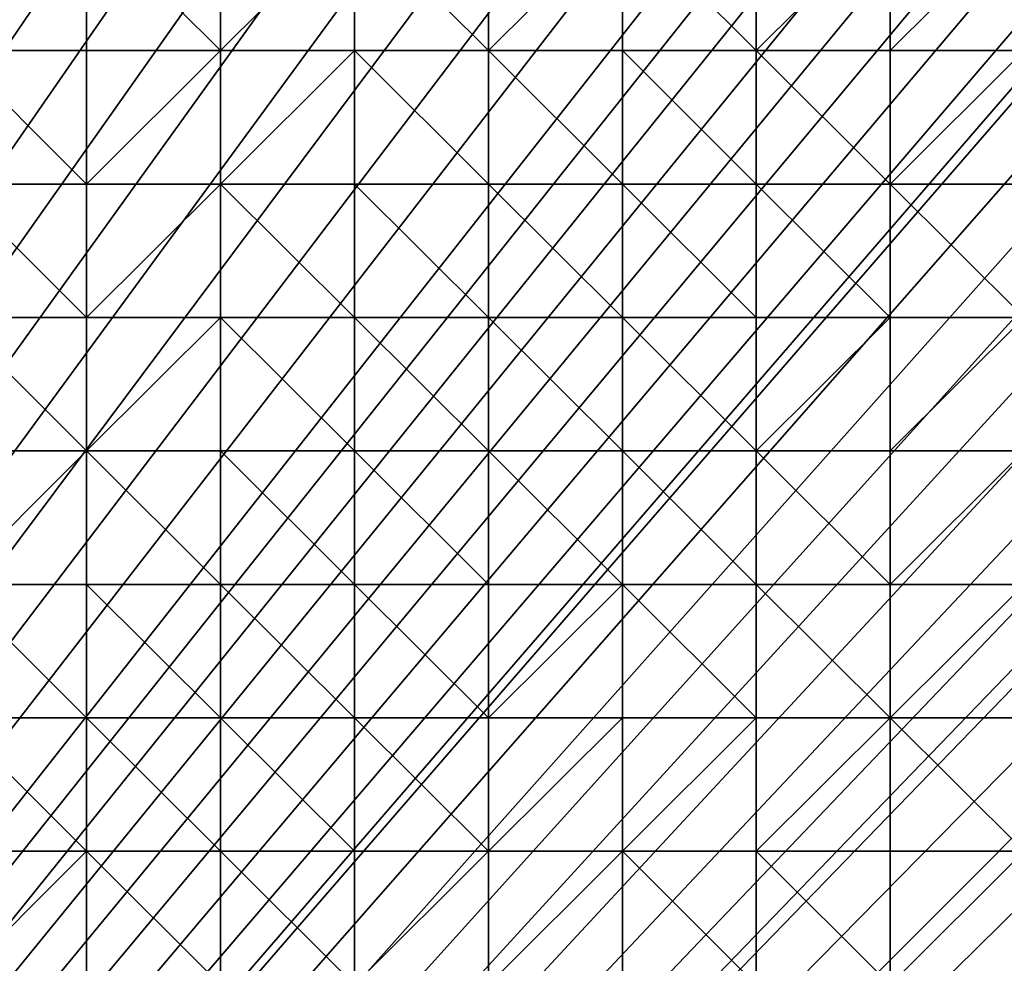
# Model space of a CAD drawing. Header units: metres. Extents: x 58 to 227, y 40 to 252.
# Tile 57 of 78: x 143 to 164, y 141 to 161. Entities that reach past the tile are written whole.
import ezdxf

# ---------------------------------------------------------------- set-up
doc = ezdxf.new("R2010")
doc.units = ezdxf.units.M
doc.header["$MEASUREMENT"] = 0
doc.layers.add('3D_TERRAIN_MODEL', color=18, linetype='CONTINUOUS')

# ---------------------------------------------------------------- blocks, each defined once
blk = doc.blocks.new('WALL_2')
at = {"layer": '3D_TERRAIN_MODEL', "color": 0, "linetype": 'ByBlock'}
mesh = blk.add_polyface(dxfattribs=at)
corners = [(84.062539, 251.568912, -5.557653), (86.931116, 251.568912, -5.557653), (61.113923, 40.187512, -5.557653), (89.799693, 251.568912, -5.557653), (92.66827, 251.568912, -5.557653), (95.536847, 251.568912, -5.557653), (98.405424, 251.568912, -5.557653), (101.274001, 251.568912, -5.557653), (104.142577, 251.568912, -5.557653), (107.011154, 251.568912, -5.557653), (109.879731, 251.568912, -5.557653), (112.748308, 251.568912, -5.557653), (115.616885, 251.568912, -5.557653), (118.485462, 251.568912, -5.557653), (121.354039, 251.568912, -5.557653), (124.222616, 251.568912, -5.557653), (127.091193, 251.568912, -5.557653), (129.95977, 251.568912, -5.557653), (132.828347, 251.568912, -5.557653), (135.696924, 251.568912, -5.557653), (138.565501, 251.568912, -5.557653), (141.434078, 251.568912, -5.557653), (144.302655, 251.568912, -5.557653), (147.171232, 251.568912, -5.557653), (150.039809, 251.568912, -5.557653), (152.908386, 251.568912, -5.557653), (155.776963, 251.568912, -5.557653), (158.64554, 251.568912, -5.557653), (161.514117, 251.568912, -5.557653), (164.382694, 251.568912, -5.557653), (167.251271, 251.568912, -5.557653), (170.119848, 251.568912, -5.557653), (172.988425, 251.568912, -5.557653), (175.857002, 251.568912, -5.557653), (178.725579, 251.568912, -5.557653)]
mesh.append_faces([[corners[k] for k in face] for face in [(0, 1, 2), (1, 3, 2), (3, 4, 2), (4, 5, 2), (5, 6, 2), (6, 7, 2), (7, 8, 2), (8, 9, 2), (9, 10, 2), (10, 11, 2), (11, 12, 2), (12, 13, 2), (13, 14, 2), (14, 15, 2), (15, 16, 2), (16, 17, 2), (17, 18, 2), (18, 19, 2), (19, 20, 2), (20, 21, 2), (21, 22, 2), (22, 23, 2), (23, 24, 2), (24, 25, 2), (25, 26, 2), (26, 27, 2), (27, 28, 2), (28, 29, 2), (29, 30, 2), (30, 31, 2), (31, 32, 2), (32, 33, 2), (33, 34, 2)]], dxfattribs={"vtx1": -1, "vtx2": -1, "color": 0})
mesh = blk.add_polyface(dxfattribs=at)
corners = [(178.725579, 251.568912, -5.557653), (181.594156, 251.568912, -5.557653), (61.113923, 40.187512, -5.557653), (184.462733, 251.568912, -5.557653), (187.331309, 251.568912, -5.557653), (190.199886, 251.568912, -5.557653), (193.068463, 251.568912, -5.557653), (195.93704, 251.568912, -5.557653), (198.805617, 251.568912, -5.557653), (201.674194, 251.568912, -5.557653), (204.542771, 251.568912, -5.557653), (207.411348, 251.568912, -5.557653), (210.279925, 251.568912, -5.557653), (213.148502, 251.568912, -5.557653), (216.017079, 251.568912, -5.557653), (218.885656, 251.568912, -5.557653), (221.754233, 251.568912, -5.557653), (224.62281, 251.568912, -5.557653), (227.420927, 251.568912, -5.557653), (227.069402, 248.780962, -5.557653), (226.708994, 245.922553, -5.557653), (226.348586, 243.064143, -5.557653), (225.988178, 240.205733, -5.557653), (225.62777, 237.347324, -5.557653), (225.267362, 234.488914, -5.557653), (224.906953, 231.630504, -5.557653), (224.62281, 229.376953, -5.557653), (224.546545, 228.772094, -5.557653), (224.186137, 225.913685, -5.557653), (223.825729, 223.055275, -5.557653), (223.465321, 220.196865, -5.557653), (223.104912, 217.338455, -5.557653), (222.744504, 214.480046, -5.557653), (222.384096, 211.621636, -5.557653), (222.023688, 208.763226, -5.557653)]
mesh.append_faces([[corners[k] for k in face] for face in [(0, 1, 2), (1, 3, 2), (3, 4, 2), (4, 5, 2), (5, 6, 2), (6, 7, 2), (7, 8, 2), (8, 9, 2), (9, 10, 2), (10, 11, 2), (11, 12, 2), (12, 13, 2), (13, 14, 2), (14, 15, 2), (15, 16, 2), (16, 17, 2), (17, 18, 2), (18, 19, 2), (19, 20, 2), (20, 21, 2), (21, 22, 2), (22, 23, 2), (23, 24, 2), (24, 25, 2), (25, 26, 2), (26, 27, 2), (27, 28, 2), (28, 29, 2), (29, 30, 2), (30, 31, 2), (31, 32, 2), (32, 33, 2), (33, 34, 2)]], dxfattribs={"vtx1": -1, "vtx2": -1, "color": 0})
mesh = blk.add_polyface(dxfattribs=at)
corners = [(222.023688, 208.763226, -5.557653), (221.754233, 206.62617, -5.557653), (61.113923, 40.187512, -5.557653), (221.66328, 205.904816, -5.557653), (221.302872, 203.046407, -5.557653), (220.942463, 200.187997, -5.557653), (220.582055, 197.329587, -5.557653), (220.221647, 194.471177, -5.557653), (219.861239, 191.612768, -5.557653), (219.500831, 188.754358, -5.557653), (219.140422, 185.895948, -5.557653), (218.885656, 183.875388, -5.557653), (218.780014, 183.037538, -5.557653), (218.419606, 180.179129, -5.557653), (218.059198, 177.320719, -5.557653), (217.69879, 174.462309, -5.557653), (217.338381, 171.603899, -5.557653), (216.977973, 168.74549, -5.557653), (216.617565, 165.88708, -5.557653), (216.257157, 163.02867, -5.557653), (216.017079, 161.124605, -5.557653), (215.896749, 160.17026, -5.557653), (215.536341, 157.311851, -5.557653), (215.175932, 154.453441, -5.557653), (214.815524, 151.595031, -5.557653), (214.455116, 148.736621, -5.557653), (214.094708, 145.878212, -5.557653), (213.7343, 143.019802, -5.557653), (213.373891, 140.161392, -5.557653), (213.148502, 138.373822, -5.557653), (213.013483, 137.302983, -5.557653), (212.653075, 134.444573, -5.557653), (212.292667, 131.586163, -5.557653), (211.932259, 128.727753, -5.557653), (211.571851, 125.869344, -5.557653)]
mesh.append_faces([[corners[k] for k in face] for face in [(0, 1, 2), (1, 3, 2), (3, 4, 2), (4, 5, 2), (5, 6, 2), (6, 7, 2), (7, 8, 2), (8, 9, 2), (9, 10, 2), (10, 11, 2), (11, 12, 2), (12, 13, 2), (13, 14, 2), (14, 15, 2), (15, 16, 2), (16, 17, 2), (17, 18, 2), (18, 19, 2), (19, 20, 2), (20, 21, 2), (21, 22, 2), (22, 23, 2), (23, 24, 2), (24, 25, 2), (25, 26, 2), (26, 27, 2), (27, 28, 2), (28, 29, 2), (29, 30, 2), (30, 31, 2), (31, 32, 2), (32, 33, 2), (33, 34, 2)]], dxfattribs={"vtx1": -1, "vtx2": -1, "color": 0})
blk = doc.blocks.new('SURFACE')
at = {"layer": '3D_TERRAIN_MODEL', "color": 0, "linetype": 'ByBlock'}
for p, q in [((144.302655, 163.02867, 29.788874), (144.302655, 160.17026, 28.875779)), ((144.302655, 163.02867, 29.788874), (144.302655, 160.17026, 28.875779)), ((147.171232, 163.02867, 29.690984), (147.171232, 160.17026, 28.695253)), ((147.171232, 163.02867, 29.690984), (147.171232, 160.17026, 28.695253)), ((150.039809, 163.02867, 29.463784), (150.039809, 160.17026, 28.49578)), ((150.039809, 163.02867, 29.463784), (150.039809, 160.17026, 28.49578)), ((152.908386, 163.02867, 29.473738), (152.908386, 160.17026, 28.500098)), ((152.908386, 163.02867, 29.473738), (152.908386, 160.17026, 28.500098)), ((155.776963, 163.02867, 29.28878), (155.776963, 160.17026, 28.391304)), ((155.776963, 163.02867, 29.28878), (155.776963, 160.17026, 28.391304)), ((158.64554, 163.02867, 29.093967), (158.64554, 160.17026, 28.214891)), ((158.64554, 163.02867, 29.093967), (158.64554, 160.17026, 28.214891)), ((161.514117, 163.02867, 28.981887), (161.514117, 160.17026, 28.109239)), ((161.514117, 163.02867, 28.981887), (161.514117, 160.17026, 28.109239)), ((141.434078, 160.17026, 29.024481), (144.302655, 160.17026, 28.875779)), ((141.434078, 160.17026, 29.024481), (144.302655, 160.17026, 28.875779)), ((144.302655, 160.17026, 28.875779), (144.302655, 157.311851, 28.038418)), ((144.302655, 160.17026, 28.875779), (144.302655, 157.311851, 28.038418)), ((144.302655, 160.17026, 28.875779), (147.171232, 160.17026, 28.695253)), ((144.302655, 160.17026, 28.875779), (147.171232, 160.17026, 28.695253)), ((147.171232, 160.17026, 28.695253), (147.171232, 157.311851, 27.810833)), ((147.171232, 160.17026, 28.695253), (147.171232, 157.311851, 27.810833)), ((147.171232, 160.17026, 28.695253), (150.039809, 160.17026, 28.49578)), ((147.171232, 160.17026, 28.695253), (150.039809, 160.17026, 28.49578)), ((150.039809, 160.17026, 28.49578), (150.039809, 157.311851, 27.68443)), ((150.039809, 160.17026, 28.49578), (150.039809, 157.311851, 27.68443)), ((150.039809, 160.17026, 28.49578), (152.908386, 160.17026, 28.500098)), ((150.039809, 160.17026, 28.49578), (152.908386, 160.17026, 28.500098)), ((152.908386, 160.17026, 28.500098), (152.908386, 157.311851, 27.664895)), ((152.908386, 160.17026, 28.500098), (152.908386, 157.311851, 27.664895)), ((152.908386, 160.17026, 28.500098), (155.776963, 160.17026, 28.391304)), ((152.908386, 160.17026, 28.500098), (155.776963, 160.17026, 28.391304)), ((155.776963, 160.17026, 28.391304), (155.776963, 157.311851, 27.591752)), ((155.776963, 160.17026, 28.391304), (155.776963, 157.311851, 27.591752)), ((155.776963, 160.17026, 28.391304), (158.64554, 160.17026, 28.214891)), ((155.776963, 160.17026, 28.391304), (158.64554, 160.17026, 28.214891)), ((158.64554, 160.17026, 28.214891), (158.64554, 157.311851, 27.375914)), ((158.64554, 160.17026, 28.214891), (158.64554, 157.311851, 27.375914)), ((158.64554, 160.17026, 28.214891), (161.514117, 160.17026, 28.109239)), ((158.64554, 160.17026, 28.214891), (161.514117, 160.17026, 28.109239)), ((161.514117, 160.17026, 28.109239), (161.514117, 157.311851, 27.181517)), ((161.514117, 160.17026, 28.109239), (161.514117, 157.311851, 27.181517)), ((161.514117, 160.17026, 28.109239), (164.382694, 160.17026, 27.874967)), ((161.514117, 160.17026, 28.109239), (164.382694, 160.17026, 27.874967)), ((141.434078, 157.311851, 28.151061), (144.302655, 157.311851, 28.038418)), ((141.434078, 157.311851, 28.151061), (144.302655, 157.311851, 28.038418)), ((144.302655, 157.311851, 28.038418), (144.302655, 154.453441, 27.236369)), ((144.302655, 157.311851, 28.038418), (144.302655, 154.453441, 27.236369)), ((144.302655, 157.311851, 28.038418), (147.171232, 157.311851, 27.810833)), ((144.302655, 157.311851, 28.038418), (147.171232, 157.311851, 27.810833)), ((147.171232, 157.311851, 27.810833), (147.171232, 154.453441, 27.040446)), ((147.171232, 157.311851, 27.810833), (147.171232, 154.453441, 27.040446)), ((147.171232, 157.311851, 27.810833), (150.039809, 157.311851, 27.68443)), ((147.171232, 157.311851, 27.810833), (150.039809, 157.311851, 27.68443)), ((150.039809, 157.311851, 27.68443), (150.039809, 154.453441, 26.893361)), ((150.039809, 157.311851, 27.68443), (150.039809, 154.453441, 26.893361)), ((150.039809, 157.311851, 27.68443), (152.908386, 157.311851, 27.664895)), ((150.039809, 157.311851, 27.68443), (152.908386, 157.311851, 27.664895)), ((152.908386, 157.311851, 27.664895), (152.908386, 154.453441, 26.861166)), ((152.908386, 157.311851, 27.664895), (152.908386, 154.453441, 26.861166)), ((152.908386, 157.311851, 27.664895), (155.776963, 157.311851, 27.591752)), ((152.908386, 157.311851, 27.664895), (155.776963, 157.311851, 27.591752)), ((155.776963, 157.311851, 27.591752), (155.776963, 154.453441, 26.809221)), ((155.776963, 157.311851, 27.591752), (155.776963, 154.453441, 26.809221)), ((155.776963, 157.311851, 27.591752), (158.64554, 157.311851, 27.375914)), ((155.776963, 157.311851, 27.591752), (158.64554, 157.311851, 27.375914)), ((158.64554, 157.311851, 27.375914), (158.64554, 154.453441, 26.604635)), ((158.64554, 157.311851, 27.375914), (158.64554, 154.453441, 26.604635)), ((158.64554, 157.311851, 27.375914), (161.514117, 157.311851, 27.181517)), ((158.64554, 157.311851, 27.375914), (161.514117, 157.311851, 27.181517)), ((161.514117, 157.311851, 27.181517), (161.514117, 154.453441, 26.349001)), ((161.514117, 157.311851, 27.181517), (161.514117, 154.453441, 26.349001)), ((161.514117, 157.311851, 27.181517), (164.382694, 157.311851, 27.14459)), ((161.514117, 157.311851, 27.181517), (164.382694, 157.311851, 27.14459)), ((141.434078, 154.453441, 27.403593), (144.302655, 154.453441, 27.236369)), ((141.434078, 154.453441, 27.403593), (144.302655, 154.453441, 27.236369)), ((144.302655, 154.453441, 27.236369), (144.302655, 151.595031, 26.613376)), ((144.302655, 154.453441, 27.236369), (144.302655, 151.595031, 26.613376)), ((144.302655, 154.453441, 27.236369), (147.171232, 154.453441, 27.040446)), ((144.302655, 154.453441, 27.236369), (147.171232, 154.453441, 27.040446)), ((147.171232, 154.453441, 27.040446), (147.171232, 151.595031, 26.408096)), ((147.171232, 154.453441, 27.040446), (147.171232, 151.595031, 26.408096)), ((147.171232, 154.453441, 27.040446), (150.039809, 154.453441, 26.893361)), ((147.171232, 154.453441, 27.040446), (150.039809, 154.453441, 26.893361)), ((150.039809, 154.453441, 26.893361), (150.039809, 151.595031, 26.167065)), ((150.039809, 154.453441, 26.893361), (150.039809, 151.595031, 26.167065)), ((150.039809, 154.453441, 26.893361), (152.908386, 154.453441, 26.861166)), ((150.039809, 154.453441, 26.893361), (152.908386, 154.453441, 26.861166)), ((152.908386, 154.453441, 26.861166), (152.908386, 151.595031, 26.01738)), ((152.908386, 154.453441, 26.861166), (152.908386, 151.595031, 26.01738)), ((152.908386, 154.453441, 26.861166), (155.776963, 154.453441, 26.809221)), ((152.908386, 154.453441, 26.861166), (155.776963, 154.453441, 26.809221)), ((155.776963, 154.453441, 26.809221), (155.776963, 151.595031, 25.94185)), ((155.776963, 154.453441, 26.809221), (155.776963, 151.595031, 25.94185)), ((155.776963, 154.453441, 26.809221), (158.64554, 154.453441, 26.604635)), ((155.776963, 154.453441, 26.809221), (158.64554, 154.453441, 26.604635)), ((158.64554, 154.453441, 26.604635), (158.64554, 151.595031, 25.815193)), ((158.64554, 154.453441, 26.604635), (158.64554, 151.595031, 25.815193)), ((158.64554, 154.453441, 26.604635), (161.514117, 154.453441, 26.349001)), ((158.64554, 154.453441, 26.604635), (161.514117, 154.453441, 26.349001)), ((161.514117, 154.453441, 26.349001), (161.514117, 151.595031, 25.5745)), ((161.514117, 154.453441, 26.349001), (161.514117, 151.595031, 25.5745)), ((161.514117, 154.453441, 26.349001), (164.382694, 154.453441, 26.259423)), ((161.514117, 154.453441, 26.349001), (164.382694, 154.453441, 26.259423)), ((141.434078, 151.595031, 26.763184), (144.302655, 151.595031, 26.613376)), ((141.434078, 151.595031, 26.763184), (144.302655, 151.595031, 26.613376)), ((144.302655, 151.595031, 26.613376), (144.302655, 148.736621, 25.932206)), ((144.302655, 151.595031, 26.613376), (144.302655, 148.736621, 25.932206)), ((144.302655, 151.595031, 26.613376), (147.171232, 151.595031, 26.408096)), ((144.302655, 151.595031, 26.613376), (147.171232, 151.595031, 26.408096)), ((147.171232, 151.595031, 26.408096), (147.171232, 148.736621, 25.732376)), ((147.171232, 151.595031, 26.408096), (147.171232, 148.736621, 25.732376)), ((147.171232, 151.595031, 26.408096), (150.039809, 151.595031, 26.167065)), ((147.171232, 151.595031, 26.408096), (150.039809, 151.595031, 26.167065)), ((150.039809, 151.595031, 26.167065), (150.039809, 148.736621, 25.47334)), ((150.039809, 151.595031, 26.167065), (150.039809, 148.736621, 25.47334)), ((150.039809, 151.595031, 26.167065), (152.908386, 151.595031, 26.01738)), ((150.039809, 151.595031, 26.167065), (152.908386, 151.595031, 26.01738)), ((152.908386, 151.595031, 26.01738), (152.908386, 148.736621, 25.271938)), ((152.908386, 151.595031, 26.01738), (152.908386, 148.736621, 25.271938)), ((152.908386, 151.595031, 26.01738), (155.776963, 151.595031, 25.94185)), ((152.908386, 151.595031, 26.01738), (155.776963, 151.595031, 25.94185)), ((155.776963, 151.595031, 25.94185), (155.776963, 148.736621, 25.118123)), ((155.776963, 151.595031, 25.94185), (155.776963, 148.736621, 25.118123)), ((155.776963, 151.595031, 25.94185), (158.64554, 151.595031, 25.815193)), ((155.776963, 151.595031, 25.94185), (158.64554, 151.595031, 25.815193)), ((158.64554, 151.595031, 25.815193), (158.64554, 148.736621, 24.912812)), ((158.64554, 151.595031, 25.815193), (158.64554, 148.736621, 24.912812)), ((158.64554, 151.595031, 25.815193), (161.514117, 151.595031, 25.5745)), ((158.64554, 151.595031, 25.815193), (161.514117, 151.595031, 25.5745)), ((161.514117, 151.595031, 25.5745), (161.514117, 148.736621, 24.772165)), ((161.514117, 151.595031, 25.5745), (161.514117, 148.736621, 24.772165)), ((161.514117, 151.595031, 25.5745), (164.382694, 151.595031, 25.485208)), ((161.514117, 151.595031, 25.5745), (164.382694, 151.595031, 25.485208)), ((141.434078, 148.736621, 26.09334), (144.302655, 148.736621, 25.932206)), ((141.434078, 148.736621, 26.09334), (144.302655, 148.736621, 25.932206)), ((144.302655, 148.736621, 25.932206), (144.302655, 145.878212, 25.225304)), ((144.302655, 148.736621, 25.932206), (144.302655, 145.878212, 25.225304)), ((144.302655, 148.736621, 25.932206), (147.171232, 148.736621, 25.732376)), ((144.302655, 148.736621, 25.932206), (147.171232, 148.736621, 25.732376)), ((147.171232, 148.736621, 25.732376), (147.171232, 145.878212, 24.952224)), ((147.171232, 148.736621, 25.732376), (147.171232, 145.878212, 24.952224)), ((147.171232, 148.736621, 25.732376), (150.039809, 148.736621, 25.47334)), ((147.171232, 148.736621, 25.732376), (150.039809, 148.736621, 25.47334)), ((150.039809, 148.736621, 25.47334), (150.039809, 145.878212, 24.575747)), ((150.039809, 148.736621, 25.47334), (150.039809, 145.878212, 24.575747)), ((150.039809, 148.736621, 25.47334), (152.908386, 148.736621, 25.271938)), ((150.039809, 148.736621, 25.47334), (152.908386, 148.736621, 25.271938)), ((152.908386, 148.736621, 25.271938), (152.908386, 145.878212, 24.388259)), ((152.908386, 148.736621, 25.271938), (152.908386, 145.878212, 24.388259)), ((152.908386, 148.736621, 25.271938), (155.776963, 148.736621, 25.118123)), ((152.908386, 148.736621, 25.271938), (155.776963, 148.736621, 25.118123)), ((155.776963, 148.736621, 25.118123), (155.776963, 145.878212, 24.20692)), ((155.776963, 148.736621, 25.118123), (155.776963, 145.878212, 24.20692)), ((155.776963, 148.736621, 25.118123), (158.64554, 148.736621, 24.912812)), ((155.776963, 148.736621, 25.118123), (158.64554, 148.736621, 24.912812)), ((158.64554, 148.736621, 24.912812), (158.64554, 145.878212, 24.04398)), ((158.64554, 148.736621, 24.912812), (158.64554, 145.878212, 24.04398)), ((158.64554, 148.736621, 24.912812), (161.514117, 148.736621, 24.772165)), ((158.64554, 148.736621, 24.912812), (161.514117, 148.736621, 24.772165)), ((161.514117, 148.736621, 24.772165), (161.514117, 145.878212, 23.891561)), ((161.514117, 148.736621, 24.772165), (161.514117, 145.878212, 23.891561)), ((161.514117, 148.736621, 24.772165), (164.382694, 148.736621, 24.60292)), ((161.514117, 148.736621, 24.772165), (164.382694, 148.736621, 24.60292)), ((141.434078, 145.878212, 25.402445), (144.302655, 145.878212, 25.225304)), ((141.434078, 145.878212, 25.402445), (144.302655, 145.878212, 25.225304)), ((144.302655, 145.878212, 25.225304), (144.302655, 143.019802, 24.318618)), ((144.302655, 145.878212, 25.225304), (144.302655, 143.019802, 24.318618)), ((144.302655, 145.878212, 25.225304), (147.171232, 145.878212, 24.952224)), ((144.302655, 145.878212, 25.225304), (147.171232, 145.878212, 24.952224)), ((147.171232, 145.878212, 24.952224), (147.171232, 143.019802, 24.062218)), ((147.171232, 145.878212, 24.952224), (147.171232, 143.019802, 24.062218)), ((147.171232, 145.878212, 24.952224), (150.039809, 145.878212, 24.575747)), ((147.171232, 145.878212, 24.952224), (150.039809, 145.878212, 24.575747)), ((150.039809, 145.878212, 24.575747), (150.039809, 143.019802, 23.721528)), ((150.039809, 145.878212, 24.575747), (150.039809, 143.019802, 23.721528)), ((150.039809, 145.878212, 24.575747), (152.908386, 145.878212, 24.388259)), ((150.039809, 145.878212, 24.575747), (152.908386, 145.878212, 24.388259)), ((152.908386, 145.878212, 24.388259), (152.908386, 143.019802, 23.464837)), ((152.908386, 145.878212, 24.388259), (152.908386, 143.019802, 23.464837)), ((152.908386, 145.878212, 24.388259), (155.776963, 145.878212, 24.20692)), ((152.908386, 145.878212, 24.388259), (155.776963, 145.878212, 24.20692)), ((155.776963, 145.878212, 24.20692), (155.776963, 143.019802, 23.314554)), ((155.776963, 145.878212, 24.20692), (155.776963, 143.019802, 23.314554)), ((155.776963, 145.878212, 24.20692), (158.64554, 145.878212, 24.04398)), ((155.776963, 145.878212, 24.20692), (158.64554, 145.878212, 24.04398)), ((158.64554, 145.878212, 24.04398), (158.64554, 143.019802, 23.211307)), ((158.64554, 145.878212, 24.04398), (158.64554, 143.019802, 23.211307)), ((158.64554, 145.878212, 24.04398), (161.514117, 145.878212, 23.891561)), ((158.64554, 145.878212, 24.04398), (161.514117, 145.878212, 23.891561)), ((161.514117, 145.878212, 23.891561), (161.514117, 143.019802, 23.190357)), ((161.514117, 145.878212, 23.891561), (161.514117, 143.019802, 23.190357)), ((161.514117, 145.878212, 23.891561), (164.382694, 145.878212, 23.847835)), ((161.514117, 145.878212, 23.891561), (164.382694, 145.878212, 23.847835)), ((141.434078, 143.019802, 24.583372), (144.302655, 143.019802, 24.318618)), ((141.434078, 143.019802, 24.583372), (144.302655, 143.019802, 24.318618)), ((144.302655, 143.019802, 24.318618), (144.302655, 140.161392, 23.236368)), ((144.302655, 143.019802, 24.318618), (144.302655, 140.161392, 23.236368)), ((144.302655, 143.019802, 24.318618), (147.171232, 143.019802, 24.062218)), ((144.302655, 143.019802, 24.318618), (147.171232, 143.019802, 24.062218)), ((147.171232, 143.019802, 24.062218), (147.171232, 140.161392, 23.089297)), ((147.171232, 143.019802, 24.062218), (147.171232, 140.161392, 23.089297)), ((147.171232, 143.019802, 24.062218), (150.039809, 143.019802, 23.721528)), ((147.171232, 143.019802, 24.062218), (150.039809, 143.019802, 23.721528)), ((150.039809, 143.019802, 23.721528), (150.039809, 140.161392, 22.90642)), ((150.039809, 143.019802, 23.721528), (150.039809, 140.161392, 22.90642)), ((150.039809, 143.019802, 23.721528), (152.908386, 143.019802, 23.464837)), ((150.039809, 143.019802, 23.721528), (152.908386, 143.019802, 23.464837)), ((152.908386, 143.019802, 23.464837), (152.908386, 140.161392, 22.728631)), ((152.908386, 143.019802, 23.464837), (152.908386, 140.161392, 22.728631)), ((152.908386, 143.019802, 23.464837), (155.776963, 143.019802, 23.314554)), ((152.908386, 143.019802, 23.464837), (155.776963, 143.019802, 23.314554)), ((155.776963, 143.019802, 23.314554), (155.776963, 140.161392, 22.590862)), ((155.776963, 143.019802, 23.314554), (155.776963, 140.161392, 22.590862)), ((155.776963, 143.019802, 23.314554), (158.64554, 143.019802, 23.211307)), ((155.776963, 143.019802, 23.314554), (158.64554, 143.019802, 23.211307)), ((158.64554, 143.019802, 23.211307), (158.64554, 140.161392, 22.424237)), ((158.64554, 143.019802, 23.211307), (158.64554, 140.161392, 22.424237)), ((158.64554, 143.019802, 23.211307), (161.514117, 143.019802, 23.190357)), ((158.64554, 143.019802, 23.211307), (161.514117, 143.019802, 23.190357)), ((161.514117, 143.019802, 23.190357), (161.514117, 140.161392, 22.462052)), ((161.514117, 143.019802, 23.190357), (161.514117, 140.161392, 22.462052)), ((161.514117, 143.019802, 23.190357), (164.382694, 143.019802, 23.093435)), ((161.514117, 143.019802, 23.190357), (164.382694, 143.019802, 23.093435))]:
    blk.add_line(p, q, dxfattribs=at)
mesh = blk.add_polyface(dxfattribs=at)
corners = [(141.434078, 151.595031, 26.763184), (141.434078, 148.736621, 26.09334), (144.302655, 151.595031, 26.613376), (141.434078, 154.453441, 27.403593), (144.302655, 154.453441, 27.236369), (141.434078, 157.311851, 28.151061), (144.302655, 157.311851, 28.038418), (141.434078, 160.17026, 29.024481), (144.302655, 160.17026, 28.875779), (144.302655, 163.02867, 29.788874), (141.434078, 163.02867, 30.038235), (144.302655, 165.88708, 31.111773), (147.171232, 151.595031, 26.408096), (147.171232, 148.736621, 25.732376), (147.171232, 154.453441, 27.040446), (147.171232, 157.311851, 27.810833), (147.171232, 160.17026, 28.695253), (147.171232, 163.02867, 29.690984), (147.171232, 165.88708, 30.899982), (150.039809, 151.595031, 26.167065), (150.039809, 148.736621, 25.47334), (150.039809, 154.453441, 26.893361), (150.039809, 157.311851, 27.68443), (150.039809, 160.17026, 28.49578), (150.039809, 163.02867, 29.463784), (152.908386, 151.595031, 26.01738), (152.908386, 148.736621, 25.271938), (152.908386, 154.453441, 26.861166), (152.908386, 157.311851, 27.664895), (152.908386, 160.17026, 28.500098), (152.908386, 163.02867, 29.473738), (155.776963, 151.595031, 25.94185), (155.776963, 148.736621, 25.118123), (155.776963, 154.453441, 26.809221), (155.776963, 157.311851, 27.591752), (155.776963, 160.17026, 28.391304), (155.776963, 163.02867, 29.28878), (158.64554, 151.595031, 25.815193), (158.64554, 148.736621, 24.912812), (158.64554, 154.453441, 26.604635), (158.64554, 157.311851, 27.375914), (158.64554, 160.17026, 28.214891), (158.64554, 163.02867, 29.093967), (161.514117, 151.595031, 25.5745), (161.514117, 148.736621, 24.772165), (161.514117, 154.453441, 26.349001), (161.514117, 157.311851, 27.181517), (161.514117, 163.02867, 28.981887)]
mesh.append_faces([[corners[k] for k in face] for face in [(0, 1, 2), (3, 0, 2), (4, 3, 2), (5, 3, 4), (6, 5, 4), (7, 5, 6), (8, 7, 6), (7, 8, 9), (10, 7, 9), (10, 9, 11), (12, 2, 13), (2, 12, 14), (4, 2, 14), (4, 14, 15), (6, 4, 15), (6, 15, 16), (8, 6, 16), (9, 8, 16), (17, 9, 16), (9, 17, 18), (19, 12, 20), (14, 12, 19), (21, 14, 19), (15, 14, 21), (22, 15, 21), (15, 22, 23), (16, 15, 23), (16, 23, 24), (17, 16, 24), (25, 19, 26), (21, 19, 25), (27, 21, 25), (22, 21, 27), (28, 22, 27), (23, 22, 28), (29, 23, 28), (24, 23, 29), (30, 24, 29), (31, 25, 32), (27, 25, 31), (33, 27, 31), (28, 27, 33), (34, 28, 33), (29, 28, 34), (35, 29, 34), (29, 35, 36), (30, 29, 36), (37, 31, 38), (33, 31, 37), (39, 33, 37), (34, 33, 39), (40, 34, 39), (35, 34, 40), (41, 35, 40), (36, 35, 41), (42, 36, 41), (43, 37, 44), (37, 43, 45), (39, 37, 45), (40, 39, 45), (46, 40, 45), (41, 40, 46), (42, 41, 47)]], dxfattribs={"vtx0": -1, "vtx1": -1, "vtx2": -1, "color": 0})
mesh = blk.add_polyface(dxfattribs=at)
corners = [(161.514117, 160.17026, 28.109239), (158.64554, 160.17026, 28.214891), (161.514117, 157.311851, 27.181517), (161.514117, 163.02867, 28.981887), (158.64554, 163.02867, 29.093967), (161.514117, 165.88708, 29.909911), (161.514117, 151.595031, 25.5745), (161.514117, 148.736621, 24.772165), (164.382694, 151.595031, 25.485208), (164.382694, 154.453441, 26.259423), (161.514117, 154.453441, 26.349001), (164.382694, 157.311851, 27.14459), (164.382694, 160.17026, 27.874967), (164.382694, 163.02867, 28.806787), (164.382694, 148.736621, 24.60292), (167.251271, 151.595031, 25.44313), (167.251271, 154.453441, 26.265176), (167.251271, 157.311851, 27.056748), (167.251271, 160.17026, 27.831468), (167.251271, 163.02867, 28.830348), (170.119848, 151.595031, 25.272943), (170.119848, 148.736621, 24.481463), (170.119848, 154.453441, 26.152391), (170.119848, 157.311851, 26.939806), (170.119848, 160.17026, 27.808987), (170.119848, 163.02867, 28.707804), (172.988425, 151.595031, 25.204224), (172.988425, 148.736621, 24.377538), (172.988425, 154.453441, 26.002853), (172.988425, 157.311851, 26.747432), (172.988425, 160.17026, 27.603087), (172.988425, 163.02867, 28.609357), (175.857002, 151.595031, 25.180467), (175.857002, 154.453441, 25.98307), (175.857002, 157.311851, 26.633241), (175.857002, 160.17026, 27.403351), (175.857002, 163.02867, 28.385047), (178.725579, 151.595031, 25.040667), (178.725579, 148.736621, 24.253016), (178.725579, 154.453441, 25.909283), (178.725579, 157.311851, 26.614285), (178.725579, 160.17026, 27.391258), (178.725579, 163.02867, 28.199218), (181.594156, 151.595031, 25.062401), (181.594156, 154.453441, 25.823082), (181.594156, 160.17026, 27.468846), (181.594156, 163.02867, 28.268097)]
mesh.append_faces([[corners[k] for k in face] for face in [(0, 1, 2), (1, 0, 3), (4, 3, 5), (6, 7, 8), (6, 8, 9), (10, 6, 9), (2, 10, 9), (11, 2, 9), (2, 11, 12), (0, 2, 12), (0, 12, 13), (3, 0, 13), (5, 3, 13), (8, 14, 15), (9, 8, 15), (16, 9, 15), (11, 9, 16), (17, 11, 16), (12, 11, 17), (18, 12, 17), (13, 12, 18), (19, 13, 18), (20, 15, 21), (15, 20, 22), (16, 15, 22), (17, 16, 22), (23, 17, 22), (17, 23, 24), (18, 17, 24), (19, 18, 24), (25, 19, 24), (26, 20, 27), (20, 26, 28), (22, 20, 28), (23, 22, 28), (29, 23, 28), (23, 29, 30), (24, 23, 30), (24, 30, 31), (25, 24, 31), (26, 27, 32), (26, 32, 33), (28, 26, 33), (28, 33, 34), (29, 28, 34), (29, 34, 35), (30, 29, 35), (31, 30, 35), (36, 31, 35), (37, 32, 38), (32, 37, 39), (33, 32, 39), (33, 39, 40), (34, 33, 40), (35, 34, 40), (41, 35, 40), (35, 41, 42), (36, 35, 42), (37, 38, 43), (39, 37, 44), (40, 39, 44), (41, 40, 45), (42, 41, 46)]], dxfattribs={"vtx0": -1, "vtx1": -1, "vtx2": -1, "color": 0})
mesh = blk.add_polyface(dxfattribs=at)
corners = [(132.828347, 137.302983, 23.238379), (135.696924, 137.302983, 23.003379), (135.696924, 140.161392, 24.090824), (132.828347, 140.161392, 24.292459), (132.828347, 143.019802, 25.244311), (135.696924, 143.019802, 25.031473), (135.696924, 145.878212, 25.809736), (132.828347, 145.878212, 25.968316), (132.828347, 148.736621, 26.663894), (135.696924, 148.736621, 26.476315), (135.696924, 151.595031, 27.10911), (138.565501, 137.302983, 22.794428), (138.565501, 140.161392, 23.835811), (138.565501, 143.019802, 24.902326), (138.565501, 145.878212, 25.671396), (138.565501, 148.736621, 26.287608), (141.434078, 137.302983, 22.472408), (141.434078, 140.161392, 23.530424), (141.434078, 143.019802, 24.583372), (141.434078, 145.878212, 25.402445), (141.434078, 148.736621, 26.09334), (138.565501, 151.595031, 26.943162), (144.302655, 137.302983, 22.211423), (144.302655, 140.161392, 23.236368), (144.302655, 143.019802, 24.318618), (144.302655, 145.878212, 25.225304), (144.302655, 148.736621, 25.932206), (144.302655, 151.595031, 26.613376), (147.171232, 137.302983, 22.132875), (147.171232, 140.161392, 23.089297), (147.171232, 143.019802, 24.062218), (147.171232, 145.878212, 24.952224), (147.171232, 148.736621, 25.732376), (147.171232, 134.444573, 21.246908), (150.039809, 137.302983, 22.050666), (150.039809, 140.161392, 22.90642), (150.039809, 143.019802, 23.721528), (150.039809, 145.878212, 24.575747), (150.039809, 148.736621, 25.47334), (147.171232, 151.595031, 26.408096), (152.908386, 137.302983, 21.960796), (152.908386, 140.161392, 22.728631), (152.908386, 143.019802, 23.464837), (152.908386, 145.878212, 24.388259), (152.908386, 148.736621, 25.271938), (150.039809, 151.595031, 26.167065)]
mesh.append_faces([[corners[k] for k in face] for face in [(0, 1, 2), (3, 0, 2), (4, 3, 2), (5, 4, 2), (4, 5, 6), (7, 4, 6), (8, 7, 6), (9, 8, 6), (8, 9, 10), (1, 11, 12), (2, 1, 12), (2, 12, 13), (5, 2, 13), (6, 5, 13), (14, 6, 13), (6, 14, 15), (9, 6, 15), (10, 9, 15), (11, 16, 17), (12, 11, 17), (13, 12, 17), (18, 13, 17), (13, 18, 19), (14, 13, 19), (14, 19, 20), (15, 14, 20), (21, 15, 20), (16, 22, 23), (17, 16, 23), (17, 23, 24), (18, 17, 24), (19, 18, 24), (25, 19, 24), (20, 19, 25), (26, 20, 25), (20, 26, 27), (22, 28, 29), (23, 22, 29), (24, 23, 29), (30, 24, 29), (25, 24, 30), (31, 25, 30), (26, 25, 31), (32, 26, 31), (27, 26, 32), (28, 33, 34), (29, 28, 34), (35, 29, 34), (30, 29, 35), (36, 30, 35), (31, 30, 36), (37, 31, 36), (32, 31, 37), (38, 32, 37), (39, 32, 38), (35, 34, 40), (41, 35, 40), (35, 41, 42), (36, 35, 42), (37, 36, 42), (43, 37, 42), (38, 37, 43), (44, 38, 43), (45, 38, 44)]], dxfattribs={"vtx0": -1, "vtx1": -1, "vtx2": -1, "color": 0})
mesh = blk.add_polyface(dxfattribs=at)
corners = [(152.908386, 140.161392, 22.728631), (152.908386, 137.302983, 21.960796), (155.776963, 137.302983, 21.824423), (155.776963, 140.161392, 22.590862), (155.776963, 143.019802, 23.314554), (152.908386, 143.019802, 23.464837), (155.776963, 145.878212, 24.20692), (152.908386, 145.878212, 24.388259), (155.776963, 148.736621, 25.118123), (152.908386, 148.736621, 25.271938), (152.908386, 151.595031, 26.01738), (158.64554, 137.302983, 21.685099), (158.64554, 140.161392, 22.424237), (158.64554, 143.019802, 23.211307), (158.64554, 145.878212, 24.04398), (158.64554, 148.736621, 24.912812), (155.776963, 151.595031, 25.94185), (161.514117, 137.302983, 21.701685), (161.514117, 140.161392, 22.462052), (161.514117, 143.019802, 23.190357), (161.514117, 145.878212, 23.891561), (161.514117, 148.736621, 24.772165), (158.64554, 151.595031, 25.815193), (164.382694, 137.302983, 21.682318), (164.382694, 140.161392, 22.445824), (164.382694, 143.019802, 23.093435), (164.382694, 145.878212, 23.847835), (164.382694, 148.736621, 24.60292), (164.382694, 151.595031, 25.485208), (167.251271, 137.302983, 21.633466), (167.251271, 140.161392, 22.425986), (167.251271, 143.019802, 23.114777), (167.251271, 145.878212, 23.901851), (167.251271, 148.736621, 24.616041), (167.251271, 151.595031, 25.44313), (170.119848, 137.302983, 21.559028), (170.119848, 140.161392, 22.347837), (170.119848, 143.019802, 23.07572), (170.119848, 145.878212, 23.783053), (170.119848, 148.736621, 24.481463), (170.119848, 134.444573, 20.857971), (172.988425, 137.302983, 21.510267), (172.988425, 140.161392, 22.259048), (172.988425, 143.019802, 22.969868), (172.988425, 145.878212, 23.620671), (172.988425, 148.736621, 24.377538), (170.119848, 151.595031, 25.272943)]
mesh.append_faces([[corners[k] for k in face] for face in [(0, 1, 2), (3, 0, 2), (0, 3, 4), (5, 0, 4), (5, 4, 6), (7, 5, 6), (7, 6, 8), (9, 7, 8), (10, 9, 8), (2, 11, 12), (3, 2, 12), (4, 3, 12), (13, 4, 12), (4, 13, 14), (6, 4, 14), (8, 6, 14), (15, 8, 14), (16, 8, 15), (11, 17, 18), (12, 11, 18), (13, 12, 18), (19, 13, 18), (13, 19, 20), (14, 13, 20), (15, 14, 20), (21, 15, 20), (22, 15, 21), (17, 23, 24), (18, 17, 24), (18, 24, 25), (19, 18, 25), (20, 19, 25), (26, 20, 25), (20, 26, 27), (21, 20, 27), (21, 27, 28), (23, 29, 30), (24, 23, 30), (24, 30, 31), (25, 24, 31), (26, 25, 31), (32, 26, 31), (26, 32, 33), (27, 26, 33), (27, 33, 34), (29, 35, 36), (30, 29, 36), (30, 36, 37), (31, 30, 37), (32, 31, 37), (38, 32, 37), (33, 32, 38), (39, 33, 38), (34, 33, 39), (35, 40, 41), (35, 41, 42), (36, 35, 42), (37, 36, 42), (43, 37, 42), (37, 43, 44), (38, 37, 44), (39, 38, 44), (45, 39, 44), (46, 39, 45)]], dxfattribs={"vtx0": -1, "vtx1": -1, "vtx2": -1, "color": 0})

msp = doc.modelspace()

# ---------------------------------------------------------------- block references
at = {"layer": '3D_TERRAIN_MODEL', "color": 124, "linetype": 'Continuous'}
msp.add_blockref('WALL_2', (0, 0), dxfattribs=at)
at = {"layer": '3D_TERRAIN_MODEL', "color": 82, "linetype": 'Continuous'}
msp.add_blockref('SURFACE', (0, 0), dxfattribs=at)

doc.saveas('drawing.dxf')
